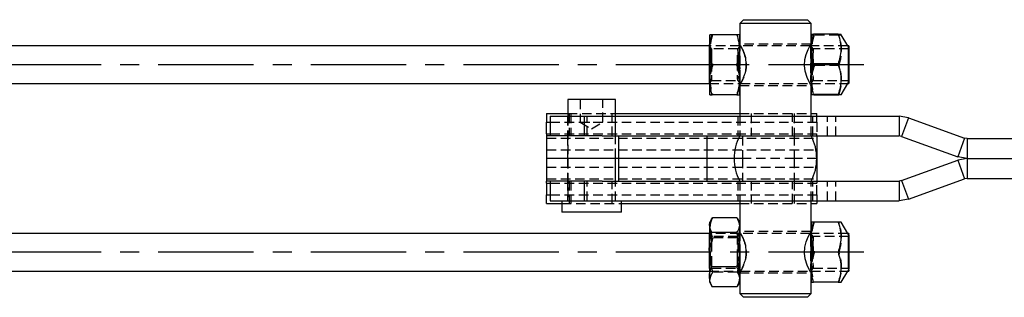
# Model space of a CAD drawing. Extents: x 49 to 390, y 18 to 272.
# Tile 5 of 36: x 116 to 247, y 120 to 157. Entities that reach past the tile are written whole.
import ezdxf

# ---------------------------------------------------------------- set-up
doc = ezdxf.new("R2010")
doc.units = 0
doc.linetypes.add('CENTERX2', pattern=[20.32, 12.7, -2.54, 2.54, -2.54])
doc.linetypes.add('HIDDEN', pattern=[1.905, 1.27, -0.635])
doc.layers.get('0').update_dxf_attribs({"linetype": 'CONTINUOUS'})

msp = doc.modelspace()

# ---------------------------------------------------------------- linework, layer by layer
at = {"color": 7, "linetype": 'CONTINUOUS'}
for p, q in [((212.3675, 156.8744), (211.8675, 156.3744)), ((211.8675, 156.3744), (211.8675, 153.6222)), ((221.3925, 156.3744), (211.8679, 156.3744)), ((212.3678, 156.8744), (220.8925, 156.8744)), ((221.3925, 156.3744), (220.8925, 156.8744)), ((221.3925, 154.8762), (221.3925, 156.3744)), ((207.8676, 154.8744), (207.867, 154.8734)), ((211.4803, 154.8744), (208.1951, 154.8744)), ((221.3932, 154.8774), (221.3909, 154.8734)), ((225.0053, 154.924), (221.7201, 154.924)), ((226.258, 153.3744), (225.3929, 154.8734)), ((211.9089, 153.3744), (211.9064, 153.5961)), ((207.8272, 153.3744), (109.4017, 153.3744)), ((211.9913, 153.3744), (211.8679, 153.3744)), ((221.351, 153.3744), (221.2397, 153.3744)), ((226.3916, 153.3744), (226.2577, 153.3744)), ((211.4499, 150.8744), (208.1648, 150.8744)), ((224.9738, 150.9754), (221.6886, 150.9754)), ((109.4017, 148.3744), (207.8272, 148.3744)), ((211.8679, 148.3744), (211.9906, 148.3744)), ((211.9069, 148.1905), (211.9089, 148.3744)), ((221.2401, 148.3744), (221.351, 148.3744)), ((225.3906, 146.8715), (226.258, 148.3744)), ((226.2577, 148.3744), (226.3916, 148.3744)), ((211.8675, 148.1491), (211.8675, 144.0244)), ((188.955, 146.2244), (188.955, 144.0244)), ((190.5011, 146.2244), (188.955, 146.2244)), ((195.305, 146.2244), (190.5011, 146.2244)), ((195.305, 144.0244), (195.305, 146.2244)), ((207.867, 146.8755), (207.8676, 146.8744)), ((211.4803, 146.8744), (208.1951, 146.8744)), ((221.3925, 144.0244), (221.3925, 146.8748)), ((225.003, 146.9259), (221.7178, 146.9259)), ((225.0637, 146.8249), (221.7785, 146.8249)), ((225.3755, 146.8632), (225.0637, 146.8249)), ((186.13, 144.3744), (188.955, 144.3744)), ((186.13, 144.3744), (186.13, 143.2029)), ((195.305, 144.3744), (211.8675, 144.3744)), ((221.3925, 144.3744), (222.13, 144.3744)), ((222.13, 144.0244), (222.13, 144.3744)), ((186.13, 141.6673), (186.13, 143.2029)), ((186.63, 144.0244), (186.63, 141.3744)), ((186.63, 144.0244), (191.1749, 144.0244)), ((191.1749, 141.3744), (191.1749, 144.0244)), ((191.1749, 144.0244), (233.0999, 144.0244)), ((233.0999, 144.0244), (233.0999, 141.3744)), ((234.3482, 143.8043), (233.0999, 144.0244)), ((234.3482, 143.8043), (233.4419, 141.3141)), ((234.3482, 143.8043), (241.8202, 141.0848)), ((186.13, 141.6673), (186.13, 141.3744)), ((186.13, 141.3744), (186.13, 138.3744)), ((193.5364, 141.3744), (186.13, 141.3744)), ((193.5364, 141.3744), (233.0999, 141.3744)), ((195.7086, 141.3744), (195.7086, 138.3744)), ((207.4668, 141.3744), (207.4668, 138.3744)), ((222.13, 141.3744), (222.13, 138.3744)), ((233.4419, 141.3141), (233.0999, 141.3744)), ((233.4419, 141.3141), (240.9138, 138.5946)), ((241.8202, 141.0848), (240.9138, 138.5946)), ((242.1622, 141.0244), (241.8202, 141.0848)), ((242.1622, 141.0244), (242.1622, 138.3744)), ((242.1622, 141.0244), (248.8746, 141.0244)), ((195.7086, 138.3744), (186.13, 138.3744)), ((186.13, 138.3744), (186.13, 135.3744)), ((207.4668, 138.3744), (195.7086, 138.3744)), ((195.7086, 138.3744), (195.7086, 135.3744)), ((211.13, 138.3744), (207.4668, 138.3744)), ((207.4668, 138.3744), (207.4668, 135.3744)), ((222.13, 138.3744), (222.13, 135.3744)), ((233.4419, 135.4348), (240.9138, 138.1543)), ((242.1622, 138.3744), (240.9138, 138.5946)), ((242.1622, 138.3744), (240.9138, 138.1543)), ((240.9138, 138.1543), (241.8202, 135.6641)), ((242.1622, 138.3744), (242.1622, 135.7244)), ((242.1622, 138.3744), (248.5986, 138.3744)), ((193.5364, 135.3744), (186.13, 135.3744)), ((186.13, 135.0816), (186.13, 135.3744)), ((186.63, 135.3744), (186.63, 132.7244)), ((191.1749, 132.7244), (191.1749, 135.3744)), ((193.5364, 135.3744), (233.0999, 135.3744)), ((233.4419, 135.4348), (233.0999, 135.3744)), ((233.0999, 135.3744), (233.0999, 132.7244)), ((233.4419, 135.4348), (234.3482, 132.9446)), ((234.3482, 132.9446), (241.8202, 135.6641)), ((242.1622, 135.7244), (241.8202, 135.6641)), ((242.1622, 135.7244), (248.8353, 135.7244)), ((186.13, 135.0816), (186.13, 133.546)), ((186.13, 132.3744), (186.13, 133.546)), ((186.63, 132.7244), (191.1749, 132.7244)), ((188.1612, 132.7244), (188.1612, 131.2244)), ((191.1749, 132.7244), (233.0999, 132.7244)), ((196.0987, 131.2244), (196.0987, 132.7244)), ((211.8675, 132.7244), (211.8675, 128.6222)), ((221.3925, 129.8744), (221.3925, 132.7244)), ((222.13, 132.7244), (222.13, 132.3744)), ((234.3482, 132.9446), (233.0999, 132.7244)), ((186.13, 132.3744), (188.1612, 132.3744)), ((190.0938, 131.2244), (188.1612, 131.2244)), ((196.0987, 131.2244), (190.0938, 131.2244)), ((196.0987, 132.3744), (211.8675, 132.3744)), ((221.3925, 132.3744), (222.13, 132.3744)), ((208.0766, 130.2366), (207.867, 129.8734)), ((211.5161, 130.4746), (208.2309, 130.4746)), ((211.8675, 129.8762), (211.6058, 130.3296)), ((221.3915, 129.8744), (221.3909, 129.8734)), ((225.0041, 129.8744), (221.7189, 129.8744)), ((226.258, 128.3744), (225.3923, 129.8744)), ((207.8272, 128.3744), (109.4017, 128.3744)), ((211.461, 128.5335), (208.1758, 128.5335)), ((211.9913, 128.3744), (211.8679, 128.3744)), ((221.351, 128.3744), (221.2397, 128.3744)), ((226.3916, 128.3744), (226.2577, 128.3744)), ((224.9738, 125.8744), (221.6886, 125.8744)), ((109.4017, 123.3744), (207.8272, 123.3744)), ((211.4556, 123.9334), (208.1704, 123.9334)), ((211.8679, 123.3744), (211.9906, 123.3744)), ((221.2401, 123.3744), (221.351, 123.3744)), ((225.3923, 121.8744), (226.258, 123.3744)), ((226.2577, 123.3744), (226.3916, 123.3744)), ((211.8675, 123.1491), (211.8675, 120.3744)), ((207.867, 121.8755), (208.1303, 121.4193)), ((208.1276, 121.4284), (208.22, 121.2743)), ((211.5052, 121.2743), (208.22, 121.2743)), ((211.6595, 121.5123), (211.8675, 121.8727)), ((221.3909, 121.8755), (221.3915, 121.8744)), ((221.3925, 120.3744), (221.3925, 121.8744)), ((225.0041, 121.8744), (221.7189, 121.8744)), ((211.8675, 120.3744), (212.3675, 119.8744)), ((211.8679, 120.3744), (221.3925, 120.3744)), ((220.8925, 119.8744), (212.3678, 119.8744)), ((220.8925, 119.8744), (221.3925, 120.3744))]:
    msp.add_line(p, q, dxfattribs=at)
at = {"color": 7, "linetype": 'HIDDEN'}
for p, q in [((211.541, 154.8744), (211.4803, 154.8744)), ((211.8654, 154.8744), (211.8679, 154.8744)), ((211.8691, 154.8734), (211.8685, 154.8744)), ((221.3925, 153.627), (221.3925, 154.8762)), ((225.066, 154.823), (221.7808, 154.823)), ((225.066, 154.823), (225.3778, 154.8613)), ((221.3921, 153.6244), (211.8679, 153.6244)), ((211.8679, 153.3744), (207.8272, 153.3744)), ((208.1287, 152.9741), (207.8688, 153.3453)), ((211.6079, 152.9744), (208.1282, 152.9744)), ((211.8673, 153.3453), (211.6074, 152.9741)), ((221.2397, 153.3744), (211.9913, 153.3744)), ((226.2577, 153.3744), (221.351, 153.3744)), ((221.6525, 152.9741), (221.3927, 153.3453)), ((226.3916, 152.9744), (221.652, 152.9744)), ((226.3923, 153.1418), (226.258, 153.3744)), ((211.5714, 150.8744), (211.4499, 150.8744)), ((225.0952, 150.7734), (221.81, 150.7734)), ((207.8272, 148.3744), (211.8679, 148.3744)), ((207.8688, 148.4036), (208.1287, 148.7748)), ((208.1282, 148.7744), (211.6079, 148.7744)), ((211.6074, 148.7748), (211.8673, 148.4036)), ((211.9906, 148.3744), (221.2401, 148.3744)), ((221.351, 148.3744), (226.2577, 148.3744)), ((221.3927, 148.4036), (221.6525, 148.7748)), ((221.652, 148.7744), (226.3916, 148.7744)), ((226.258, 148.3744), (226.3923, 148.6071)), ((211.8679, 148.1244), (221.3921, 148.1244)), ((221.3925, 146.8748), (221.3925, 148.1327)), ((190.63, 146.2244), (190.63, 143.2244)), ((193.63, 143.2244), (193.63, 146.2244)), ((211.541, 146.8744), (211.4803, 146.8744)), ((211.8679, 146.8744), (211.8654, 146.8744)), ((211.8685, 146.8744), (211.8691, 146.8755)), ((188.955, 144.3744), (195.305, 144.3744)), ((189.13, 144.3744), (189.13, 141.3744)), ((189.38, 144.3744), (189.38, 141.3744)), ((194.88, 141.3744), (194.88, 144.3744)), ((211.8675, 144.3744), (221.3925, 144.3744)), ((213.38, 144.3744), (213.38, 141.3744)), ((218.88, 141.3744), (218.88, 144.3744)), ((219.13, 144.3744), (219.13, 141.3744)), ((186.63, 143.2029), (222.13, 143.2029)), ((188.93, 144.0244), (188.93, 141.3744)), ((188.955, 144.0244), (188.955, 132.7244)), ((190.63, 143.2244), (193.63, 143.2244)), ((190.63, 143.2244), (192.13, 142.3232)), ((191.5401, 141.3744), (191.5401, 144.0244)), ((192.13, 142.3232), (193.63, 143.2244)), ((195.305, 132.7244), (195.305, 144.0244)), ((195.33, 141.3744), (195.33, 144.0244)), ((211.63, 144.0244), (211.63, 141.3744)), ((211.8675, 144.0244), (211.8675, 141.3744)), ((221.3925, 141.3744), (221.3925, 144.0244)), ((221.63, 141.3744), (221.63, 144.0244)), ((222.13, 143.2029), (222.13, 144.0244)), ((222.13, 143.2029), (222.13, 141.6673)), ((223.5484, 141.3744), (223.5484, 144.0244)), ((224.6553, 141.3744), (224.6553, 144.0244)), ((186.13, 141.0816), (222.13, 141.0816)), ((186.63, 141.6673), (222.13, 141.6673)), ((188.93, 141.3744), (188.93, 138.3744)), ((195.33, 138.3744), (195.33, 141.3744)), ((212.2383, 141.3744), (212.2383, 138.3744)), ((219.13, 141.3744), (219.13, 138.3744)), ((222.13, 141.3744), (222.13, 141.6673)), ((186.13, 139.546), (222.13, 139.546)), ((188.93, 138.3744), (188.93, 135.3744)), ((195.33, 135.3744), (195.33, 138.3744)), ((212.2383, 138.3744), (211.13, 138.3744)), ((219.13, 138.3744), (212.2383, 138.3744)), ((212.2383, 138.3744), (212.2383, 135.3744)), ((222.13, 138.3744), (219.13, 138.3744)), ((219.13, 138.3744), (219.13, 135.3744)), ((186.13, 137.2029), (222.13, 137.2029)), ((186.13, 135.6673), (222.13, 135.6673)), ((188.93, 135.3744), (188.93, 132.7244)), ((189.13, 135.3744), (189.13, 132.3744)), ((189.38, 135.3744), (189.38, 132.3744)), ((191.5401, 132.7244), (191.5401, 135.3744)), ((194.88, 132.3744), (194.88, 135.3744)), ((195.33, 132.7244), (195.33, 135.3744)), ((211.63, 135.3744), (211.63, 132.7244)), ((211.8675, 135.3744), (211.8675, 132.7244)), ((213.38, 135.3744), (213.38, 132.3744)), ((218.88, 132.3744), (218.88, 135.3744)), ((219.13, 135.3744), (219.13, 132.3744)), ((221.3925, 132.7244), (221.3925, 135.3744)), ((221.63, 132.7244), (221.63, 135.3744)), ((222.13, 135.3744), (222.13, 135.0816)), ((223.5484, 132.7244), (223.5484, 135.3744)), ((224.6553, 132.7244), (224.6553, 135.3744)), ((186.63, 135.0816), (222.13, 135.0816)), ((222.13, 133.546), (222.13, 135.0816)), ((186.63, 133.546), (222.13, 133.546)), ((222.13, 133.546), (222.13, 132.7244)), ((188.1612, 132.3744), (196.0987, 132.3744)), ((211.8675, 132.3744), (221.3925, 132.3744)), ((211.8691, 129.8734), (211.8675, 129.8762)), ((221.3925, 128.627), (221.3925, 129.8744)), ((225.0648, 129.8744), (225.0041, 129.8744)), ((221.3921, 128.6244), (211.8679, 128.6244)), ((211.8679, 128.3744), (207.8272, 128.3744)), ((208.1287, 127.9741), (207.8688, 128.3453)), ((211.6079, 127.9744), (208.1282, 127.9744)), ((211.5657, 127.8155), (208.2806, 127.8155)), ((211.8673, 128.3453), (211.6074, 127.9741)), ((221.2397, 128.3744), (211.9913, 128.3744)), ((226.2577, 128.3744), (221.351, 128.3744)), ((221.6525, 127.9741), (221.3927, 128.3453)), ((226.3916, 127.9744), (221.652, 127.9744)), ((226.3923, 128.1418), (226.258, 128.3744)), ((225.0952, 125.8744), (224.9738, 125.8744)), ((207.8272, 123.3744), (211.8679, 123.3744)), ((207.8688, 123.4036), (208.1287, 123.7748)), ((208.1282, 123.7744), (211.6079, 123.7744)), ((211.6074, 123.7748), (211.8673, 123.4036)), ((211.9906, 123.3744), (221.2401, 123.3744)), ((221.351, 123.3744), (226.2577, 123.3744)), ((221.3927, 123.4036), (221.6525, 123.7748)), ((221.652, 123.7744), (226.3916, 123.7744)), ((226.258, 123.3744), (226.3923, 123.6071)), ((211.5603, 123.2153), (208.2751, 123.2153)), ((211.6541, 121.5194), (211.89, 122.2448)), ((211.8679, 123.1244), (221.3921, 123.1244)), ((221.3925, 121.8744), (221.3925, 123.1327)), ((211.8675, 121.8727), (211.8691, 121.8755)), ((225.0648, 121.8744), (225.0041, 121.8744))]:
    msp.add_line(p, q, dxfattribs=at)
at = {"color": 179, "linetype": 'CENTERX2'}
for p, q in [((228.3893, 150.8744), (108.6315, 150.8744)), ((228.3893, 125.8744), (107.9039, 125.8744))]:
    msp.add_line(p, q, dxfattribs=at)
at = {"color": 8, "linetype": 'CONTINUOUS'}
for p, q in [((186.13, 143.2029), (186.63, 143.2029)), ((186.13, 141.6673), (186.63, 141.6673)), ((186.13, 135.0816), (186.63, 135.0816)), ((186.13, 133.546), (186.63, 133.546))]:
    msp.add_line(p, q, dxfattribs=at)
at = {"color": 7, "linetype": 'CONTINUOUS', "flags": 128}
for points in [[(221.3882, 148.1327), (221.3922, 148.1245), (221.3146, 148.2422), (221.1249, 148.5792), (220.8513, 149.1588), (220.579, 150.008), (220.483, 150.7765), (220.5425, 151.5576), (220.7235, 152.2521), (220.9957, 152.9131), (221.2681, 153.4281), (221.384, 153.6155), (221.3921, 153.6244), (221.3921, 153.6244)], [(226.4245, 150.8744), (226.4235, 150.2527), (226.4204, 149.6701), (226.4156, 149.1631), (226.4092, 148.7636), (226.4018, 148.4968), (226.3937, 148.3794), (226.3855, 148.4187), (226.3776, 148.6124), (226.3707, 148.9482), (226.365, 149.405), (226.3611, 149.9541), (226.359, 150.5611), (226.359, 151.1878), (226.3611, 151.7948), (226.365, 152.3439), (226.3707, 152.8007), (226.3776, 153.1365), (226.3855, 153.3302), (226.3937, 153.3695), (226.4018, 153.2521), (226.4092, 152.9853), (226.4156, 152.5858), (226.4204, 152.0788), (226.4235, 151.4962), (226.4245, 150.8744)], [(226.4214, 150.8249), (226.4202, 150.2397), (226.4171, 149.6978), (226.4122, 149.2361), (226.406, 148.886), (226.3987, 148.6715), (226.391, 148.607), (226.3833, 148.6971), (226.3762, 148.9356), (226.3701, 149.3062), (226.3655, 149.7837), (226.3627, 150.3355), (226.3618, 150.924), (226.363, 151.5092), (226.3661, 152.0511), (226.371, 152.5128), (226.3773, 152.8629), (226.3845, 153.0774), (226.3923, 153.1419), (226.4, 153.0518), (226.4071, 152.8133), (226.4132, 152.4427), (226.4178, 151.9652), (226.4206, 151.4134), (226.4214, 150.8249)], [(226.4192, 150.8285), (226.418, 150.2638), (226.4149, 149.7443), (226.41, 149.3087), (226.4038, 148.9892), (226.3967, 148.8095), (226.3891, 148.783), (226.3818, 148.9115), (226.3752, 149.1857), (226.3698, 149.5851), (226.3661, 150.0801), (226.3642, 150.6341), (226.3644, 151.2058), (226.3666, 151.753), (226.3706, 152.235), (226.3762, 152.6162), (226.383, 152.8681), (226.3903, 152.9722), (226.3978, 152.9207), (226.4049, 152.7174), (226.4109, 152.3775), (226.4155, 151.9261), (226.4184, 151.3967), (226.4192, 150.8285)], [(221.3882, 123.1327), (221.3922, 123.1245), (221.3146, 123.2422), (221.1249, 123.5792), (220.8513, 124.1588), (220.579, 125.008), (220.483, 125.7765), (220.5425, 126.5576), (220.7235, 127.2521), (220.9957, 127.9131), (221.2681, 128.4281), (221.384, 128.6155), (221.3921, 128.6244), (221.3921, 128.6244)], [(226.4245, 125.8744), (226.4235, 126.4962), (226.4204, 127.0788), (226.4156, 127.5858), (226.4092, 127.9853), (226.4018, 128.2521), (226.3937, 128.3695), (226.3855, 128.3302), (226.3776, 128.1365), (226.3707, 127.8007), (226.365, 127.3439), (226.3611, 126.7948), (226.359, 126.1878), (226.359, 125.5611), (226.3611, 124.9541), (226.365, 124.405), (226.3707, 123.9482), (226.3776, 123.6124), (226.3855, 123.4187), (226.3937, 123.3794), (226.4018, 123.4968), (226.4092, 123.7636), (226.4156, 124.1631), (226.4204, 124.6701), (226.4235, 125.2527), (226.4245, 125.8744)], [(226.4214, 125.8744), (226.4204, 125.2875), (226.4174, 124.7405), (226.4127, 124.2708), (226.4065, 123.9103), (226.3993, 123.6838), (226.3916, 123.6065), (226.3839, 123.6838), (226.3767, 123.9103), (226.3705, 124.2708), (226.3658, 124.7405), (226.3628, 125.2875), (226.3618, 125.8744), (226.3628, 126.4614), (226.3658, 127.0084), (226.3705, 127.4781), (226.3767, 127.8385), (226.3839, 128.0651), (226.3916, 128.1424), (226.3993, 128.0651), (226.4065, 127.8385), (226.4127, 127.4781), (226.4174, 127.0084), (226.4204, 126.4614), (226.4214, 125.8744)], [(226.4192, 125.8744), (226.4182, 125.3079), (226.4152, 124.7833), (226.4105, 124.3397), (226.4043, 124.0099), (226.3972, 123.8184), (226.3897, 123.7793), (226.3824, 123.8957), (226.3757, 124.1588), (226.3702, 124.5492), (226.3663, 125.0378), (226.3643, 125.5885), (226.3643, 126.1604), (226.3663, 126.7111), (226.3702, 127.1997), (226.3757, 127.5901), (226.3824, 127.8532), (226.3897, 127.9695), (226.3972, 127.9305), (226.4043, 127.739), (226.4105, 127.4092), (226.4152, 126.9656), (226.4182, 126.441), (226.4192, 125.8744)]]:
    msp.add_lwpolyline(points, dxfattribs=at)
at = {"color": 7, "linetype": 'HIDDEN', "flags": 128}
for points in [[(207.9007, 150.8744), (207.8997, 150.2599), (207.8967, 149.6839), (207.8919, 149.1827), (207.8856, 148.7879), (207.8783, 148.5241), (207.8703, 148.4081), (207.8621, 148.447), (207.8544, 148.6384), (207.8475, 148.9703), (207.8419, 149.4219), (207.838, 149.9647), (207.836, 150.5647), (207.836, 151.1842), (207.838, 151.7842), (207.8419, 152.327), (207.8475, 152.7786), (207.8544, 153.1105), (207.8621, 153.3019), (207.8703, 153.3408), (207.8783, 153.2248), (207.8856, 152.961), (207.8919, 152.5661), (207.8967, 152.065), (207.8997, 151.489), (207.9007, 150.8744)], [(208.1558, 150.8744), (208.1547, 151.441), (208.1518, 151.9656), (208.147, 152.4092), (208.1409, 152.739), (208.1338, 152.9305), (208.1263, 152.9695), (208.1189, 152.8532), (208.1122, 152.5901), (208.1068, 152.1997), (208.1029, 151.7111), (208.1008, 151.1604), (208.1008, 150.5885), (208.1029, 150.0378), (208.1068, 149.5492), (208.1122, 149.1588), (208.1189, 148.8957), (208.1263, 148.7793), (208.1338, 148.8184), (208.1409, 149.0099), (208.147, 149.3397), (208.1518, 149.7833), (208.1547, 150.3079), (208.1558, 150.8744)], [(211.5803, 150.8744), (211.5814, 151.441), (211.5844, 151.9656), (211.5891, 152.4092), (211.5952, 152.739), (211.6023, 152.9305), (211.6098, 152.9695), (211.6172, 152.8532), (211.6239, 152.5901), (211.6294, 152.1997), (211.6333, 151.7111), (211.6353, 151.1604), (211.6353, 150.5885), (211.6333, 150.0378), (211.6294, 149.5492), (211.6239, 149.1588), (211.6172, 148.8957), (211.6098, 148.7793), (211.6023, 148.8184), (211.5952, 149.0099), (211.5891, 149.3397), (211.5844, 149.7833), (211.5814, 150.3079), (211.5803, 150.8744)], [(211.9134, 152.8744), (211.9096, 153.3095), (211.9089, 153.3744)], [(221.4245, 150.8204), (221.4233, 150.2077), (221.4202, 149.6368), (221.4152, 149.1438), (221.4089, 148.7594), (221.4014, 148.508), (221.3934, 148.4053), (221.3853, 148.4577), (221.3776, 148.6619), (221.3708, 149.0052), (221.3654, 149.4659), (221.3616, 150.0152), (221.3598, 150.6184), (221.3599, 151.2377), (221.3621, 151.8342), (221.3662, 152.3704), (221.3719, 152.8126), (221.3789, 153.133), (221.3867, 153.3115), (221.3948, 153.3369), (221.4028, 153.2075), (221.4101, 152.9315), (221.4162, 152.5263), (221.4209, 152.0173), (221.4237, 151.4365), (221.4245, 150.8204)], [(221.6796, 150.8285), (221.6787, 151.3967), (221.6759, 151.9261), (221.6713, 152.3775), (221.6652, 152.7174), (221.6582, 152.9207), (221.6507, 152.9722), (221.6433, 152.8681), (221.6366, 152.6162), (221.631, 152.235), (221.6269, 151.753), (221.6247, 151.2058), (221.6246, 150.6341), (221.6264, 150.0801), (221.6302, 149.5851), (221.6356, 149.1857), (221.6422, 148.9115), (221.6495, 148.783), (221.657, 148.8095), (221.6642, 148.9892), (221.6704, 149.3087), (221.6753, 149.7443), (221.6784, 150.2638), (221.6796, 150.8285)], [(211.9089, 148.3744), (211.9096, 148.4394), (211.9134, 148.8744)], [(207.8977, 126.913), (207.9002, 126.3227), (207.9006, 125.7042), (207.8991, 125.0965), (207.8955, 124.5376), (207.8903, 124.0627), (207.8837, 123.7016), (207.8761, 123.4771), (207.868, 123.4032), (207.86, 123.4846), (207.8524, 123.7162), (207.8458, 124.0833), (207.8407, 124.563), (207.8373, 125.1251), (207.8358, 125.7343), (207.8364, 126.3523), (207.8389, 126.9403), (207.8433, 127.4613), (207.8493, 127.8826), (207.8565, 128.1777), (207.8644, 128.3281), (207.8725, 128.3243), (207.8804, 128.1666), (207.8875, 127.8648), (207.8934, 127.438), (207.8977, 126.913)], [(208.1532, 126.757), (208.1492, 127.2384), (208.1435, 127.6186), (208.1368, 127.8695), (208.1294, 127.9724), (208.1219, 127.9197), (208.1149, 127.7153), (208.1089, 127.3744), (208.1042, 126.9223), (208.1014, 126.3924), (208.1006, 125.8242), (208.1018, 125.2596), (208.1049, 124.7407), (208.1098, 124.3058), (208.1161, 123.9873), (208.1232, 123.8087), (208.1307, 123.7834), (208.138, 123.9131), (208.1446, 124.1883), (208.15, 124.5885), (208.1537, 125.0842), (208.1556, 125.6384), (208.1554, 126.2101), (208.1532, 126.757)], [(211.5829, 124.9919), (211.5807, 125.5388), (211.5805, 126.1105), (211.5824, 126.6647), (211.5861, 127.1603), (211.5915, 127.5606), (211.5981, 127.8358), (211.6054, 127.9655), (211.6129, 127.9402), (211.62, 127.7616), (211.6263, 127.4431), (211.6312, 127.0082), (211.6343, 126.4893), (211.6355, 125.9247), (211.6347, 125.3565), (211.6319, 124.8266), (211.6273, 124.3745), (211.6212, 124.0336), (211.6142, 123.8292), (211.6067, 123.7765), (211.5993, 123.8794), (211.5926, 124.1303), (211.587, 124.5105), (211.5829, 124.9919)], [(221.4245, 125.8744), (221.4235, 125.2599), (221.4205, 124.6839), (221.4157, 124.1827), (221.4095, 123.7879), (221.4021, 123.5241), (221.3941, 123.4081), (221.386, 123.447), (221.3782, 123.6384), (221.3714, 123.9703), (221.3658, 124.4219), (221.3619, 124.9647), (221.3598, 125.5647), (221.3598, 126.1842), (221.3619, 126.7842), (221.3658, 127.327), (221.3714, 127.7786), (221.3782, 128.1105), (221.386, 128.3019), (221.3941, 128.3408), (221.4021, 128.2248), (221.4095, 127.961), (221.4157, 127.5661), (221.4205, 127.065), (221.4235, 126.489), (221.4245, 125.8744)], [(221.6796, 125.8744), (221.6786, 126.441), (221.6756, 126.9656), (221.6708, 127.4092), (221.6647, 127.739), (221.6576, 127.9305), (221.6501, 127.9695), (221.6428, 127.8532), (221.6361, 127.5901), (221.6306, 127.1997), (221.6267, 126.7111), (221.6247, 126.1604), (221.6247, 125.5885), (221.6267, 125.0378), (221.6306, 124.5492), (221.6361, 124.1588), (221.6428, 123.8957), (221.6501, 123.7793), (221.6576, 123.8184), (221.6647, 124.0099), (221.6708, 124.3397), (221.6756, 124.7833), (221.6786, 125.3079), (221.6796, 125.8744)], [(211.8974, 126.913), (211.8998, 126.3227), (211.9003, 125.7042), (211.8987, 125.0965), (211.8952, 124.5376), (211.89, 124.0627), (211.8834, 123.7016), (211.8758, 123.4771), (211.8677, 123.4032), (211.8673, 123.4036)]]:
    msp.add_lwpolyline(points, dxfattribs=at)
at = {"color": 7, "linetype": 'CONTINUOUS'}
for centre, radius, start, end in [((236.5745, 153.2204), 28.7538, 176.702264, 180.689362), ((240.574, 153.2204), 28.7537, 176.702246, 180.689366), ((246.3332, 153.3134), 24.9888, 176.420709, 180.834019), ((488.2857, 150.8744), 280.4701, 179.591427, 180.408573), ((492.308, 150.8744), 280.4928, 179.59146, 180.40854), ((284.6558, 150.8744), 72.8304, 178.055822, 181.944178), ((501.6305, 150.8696), 280.2911, 179.574798, 180.39227), ((236.5744, 148.5285), 28.7538, 179.310635, 183.29774), ((240.5739, 148.5285), 28.7536, 179.310631, 183.297758), ((254.1368, 148.6228), 32.7925, 179.427047, 183.05446), ((217.6004, 138.3744), 6.4704, 152.37733, 207.62267), ((215.6595, 138.3744), 6.4704, 332.37733, 27.62267), ((210.0445, 129.5649), 2.1992, 171.936915, 181.585899), ((213.8267, 129.5738), 1.9821, 171.279944, 182.016502), ((250.0999, 128.2204), 28.7555, 176.702383, 180.689254), ((356.5773, 126.4921), 148.7617, 178.839869, 180.099628), ((360.5758, 126.4921), 148.7605, 178.83986, 180.099629), ((284.2167, 125.8744), 72.3916, 178.044033, 181.955967), ((501.8032, 125.8744), 280.4638, 179.591418, 180.408582), ((414.6758, 125.6779), 206.8607, 179.846109, 180.851467), ((418.6779, 125.6779), 206.8631, 179.846114, 180.851461), ((250.1, 123.5285), 28.7555, 179.310748, 183.297613), ((214.1763, 122.4921), 6.3393, 178.989806, 185.581641), ((217.7427, 122.4804), 5.9064, 178.80209, 185.886903)]:
    msp.add_arc(centre, radius, start, end, dxfattribs=at)
at = {"color": 7, "linetype": 'HIDDEN'}
for centre, radius, start, end in [((179.1623, 153.2204), 28.7535, 359.310622, 3.297766), ((197.363, 153.7975), 14.5448, 359.206459, 4.246264), ((188.6487, 153.1262), 32.7911, 359.426968, 3.05454), ((-72.5574, 150.8744), 280.4783, 359.591439, 0.408561), ((164.4235, 151.4742), 47.4807, 359.276237, 2.258435), ((-68.5495, 150.8744), 280.4701, 359.591427, 0.408573), ((-58.8135, 150.8792), 280.2582, 359.57475, 0.392319), ((179.4846, 150.073), 32.4256, 357.048973, 1.416355), ((179.1624, 148.5285), 28.7534, 356.70223, 0.689381), ((196.4525, 148.4354), 24.9872, 356.420569, 0.834157), ((190.9723, 148.152), 20.9346, 356.501216, 0.105401), ((202.8399, 129.2914), 5.0607, 358.343174, 6.604294), ((206.4325, 129.2804), 5.4673, 358.581553, 6.236504), ((192.6889, 128.2205), 28.7508, 359.310421, 3.297941), ((1.0583, 126.071), 206.8631, 359.846114, 0.851461), ((5.0589, 126.071), 206.8621, 359.846105, 0.851456), ((191.1228, 127.1931), 20.7765, 359.227579, 3.179061), ((-59.0191, 125.8744), 280.4638, 359.591418, 0.408582), ((59.1591, 125.2568), 148.7618, 358.839869, 0.099628), ((63.1618, 125.2567), 148.7587, 358.83986, 0.099645), ((192.6888, 123.5284), 28.7509, 356.702063, 0.689576), ((206.3243, 122.1582), 1.5684, 349.61615, 3.166457), ((210.1263, 122.1662), 1.7655, 350.491231, 2.551437)]:
    msp.add_arc(centre, radius, start, end, dxfattribs=at)
at = {"color": 7, "linetype": 'CONTINUOUS'}
for points, knots in [([(207.8227, 152.8744), (207.8235, 152.9218), (207.8294, 153.2808), (207.9126, 153.9577), (208.1004, 154.567), (208.1951, 154.8744)], [0, 0, 0, 0, 0.07004771, 0.53076239, 1, 1, 1, 1]), ([(208.1951, 154.8744), (208.151, 154.8744), (207.9577, 154.8744), (207.9128, 154.8744), (207.8782, 154.8744)], [0, 0, 0, 0, 0.22835003, 1, 1, 1, 1]), ([(211.4803, 154.8744), (211.5777, 154.5496), (211.7742, 153.8941), (211.8062, 153.2164), (211.8223, 152.8744)], [0, 0, 0, 0, 0.49545793, 1, 1, 1, 1]), ([(211.8679, 154.8744), (211.8158, 154.8744), (211.749, 154.8744), (211.5287, 154.8744), (211.4803, 154.8744)], [0, 0, 0, 0, 0.78047676, 1, 1, 1, 1]), ([(221.3471, 152.9497), (221.3479, 152.9965), (221.354, 153.3509), (221.4373, 154.019), (221.6253, 154.6205), (221.7201, 154.924)], [0, 0, 0, 0, 0.07004743, 0.53076233, 1, 1, 1, 1]), ([(221.7201, 154.924), (221.6761, 154.9204), (221.4755, 154.9039), (221.4293, 154.8868), (221.3932, 154.8735)], [0, 0, 0, 0, 0.2195231, 1, 1, 1, 1]), ([(225.0053, 154.924), (225.1057, 154.5813), (225.3088, 153.8885), (225.3769, 152.862), (225.2571, 151.8806), (225.0688, 151.279), (224.9738, 150.9754)], [0, 0, 0, 0, 0.26459529, 0.534927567, 0.765332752, 1, 1, 1, 1]), ([(225.3681, 154.8734), (225.3696, 154.878), (225.3739, 154.8913), (225.21, 154.9083), (225.0523, 154.9204), (225.0053, 154.924)], [0, 0, 0, 0, 0.26562057, 0.78105017, 1, 1, 1, 1]), ([(211.8683, 153.6222), (211.8817, 153.5932), (211.9086, 153.5348), (212.1129, 153.1456), (212.385, 152.541), (212.6509, 151.7484), (212.689, 151.1431), (212.7059, 150.8744)], [0, 0, 0, 0, 0.1860806, 0.37434463, 0.58345401, 0.81513878, 1, 1, 1, 1]), ([(208.1648, 150.8744), (208.0674, 151.1993), (207.8708, 151.8548), (207.8388, 152.5325), (207.8227, 152.8744)], [0, 0, 0, 0, 0.495458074, 1, 1, 1, 1]), ([(211.8223, 152.8744), (211.8216, 152.8271), (211.8156, 152.4681), (211.7325, 151.7912), (211.5447, 151.1819), (211.4499, 150.8744)], [0, 0, 0, 0, 0.07004734, 0.53076219, 1, 1, 1, 1]), ([(221.6886, 150.9754), (221.5913, 151.2961), (221.3949, 151.9432), (221.3632, 152.6122), (221.3471, 152.9497)], [0, 0, 0, 0, 0.49545801, 1, 1, 1, 1]), ([(207.8227, 148.8744), (207.8228, 148.9218), (207.8233, 149.2808), (207.8961, 149.9577), (208.0747, 150.567), (208.1648, 150.8744)], [0, 0, 0, 0, 0.07004735, 0.5307624, 1, 1, 1, 1]), ([(211.4499, 150.8744), (211.5522, 150.5496), (211.7587, 149.8941), (211.801, 149.2164), (211.8223, 148.8744)], [0, 0, 0, 0, 0.495457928, 1, 1, 1, 1]), ([(212.7059, 150.8744), (212.6879, 150.5955), (212.652, 150.0389), (212.4113, 149.2797), (212.134, 148.6405), (211.9022, 148.2038), (211.8874, 148.1653), (211.8811, 148.1491)], [0, 0, 0, 0, 0.19203833, 0.38317827, 0.59586862, 0.82895038, 1, 1, 1, 1]), ([(221.346, 148.9507), (221.346, 148.9986), (221.3466, 149.3621), (221.4197, 150.0473), (221.5984, 150.6642), (221.6886, 150.9754)], [0, 0, 0, 0, 0.07004727, 0.53076245, 1, 1, 1, 1]), ([(224.9738, 150.9754), (225.0795, 150.624), (225.2932, 149.9134), (225.3771, 148.8607), (225.2724, 147.8542), (225.0933, 147.2372), (225.003, 146.9259)], [0, 0, 0, 0, 0.26459512, 0.53492755, 0.76533259, 1, 1, 1, 1]), ([(208.1951, 146.8744), (208.0928, 147.1993), (207.8863, 147.8548), (207.844, 148.5325), (207.8227, 148.8744)], [0, 0, 0, 0, 0.49545777, 1, 1, 1, 1]), ([(211.8223, 148.8744), (211.8223, 148.8271), (211.8218, 148.4681), (211.7489, 147.7912), (211.5704, 147.1819), (211.4803, 146.8744)], [0, 0, 0, 0, 0.07004737, 0.53076258, 1, 1, 1, 1]), ([(221.7178, 146.9259), (221.6156, 147.2547), (221.4093, 147.9184), (221.3672, 148.6045), (221.346, 148.9507)], [0, 0, 0, 0, 0.49545765, 1, 1, 1, 1]), ([(207.8782, 146.8744), (207.9128, 146.8744), (207.9577, 146.8744), (208.151, 146.8744), (208.1951, 146.8744)], [0, 0, 0, 0, 0.77165986, 1, 1, 1, 1]), ([(211.4803, 146.8744), (211.5287, 146.8744), (211.749, 146.8744), (211.8158, 146.8744), (211.8679, 146.8744)], [0, 0, 0, 0, 0.21952324, 1, 1, 1, 1]), ([(221.3909, 146.8754), (221.427, 146.8887), (221.4732, 146.9058), (221.6738, 146.9223), (221.7178, 146.9259)], [0, 0, 0, 0, 0.78047681, 1, 1, 1, 1]), ([(221.7785, 146.8249), (221.6258, 146.8376), (221.4253, 146.8542), (221.3975, 146.8713), (221.3909, 146.8754)], [0, 0, 0, 0, 0.76144878, 1, 1, 1, 1]), ([(225.003, 146.9259), (225.0501, 146.9223), (225.2054, 146.9104), (225.3773, 146.8922), (225.3707, 146.8776), (225.368, 146.8715)], [0, 0, 0, 0, 0.20384213, 0.67174813, 1, 1, 1, 1]), ([(207.8461, 129.5041), (207.8525, 129.5824), (207.8794, 129.9108), (208.0789, 130.2309), (208.2309, 130.4746)], [0, 0, 0, 0, 0.23855123, 1, 1, 1, 1]), ([(211.5161, 130.4746), (211.6542, 130.2309), (211.8357, 129.9108), (211.8438, 129.5824), (211.8458, 129.5041)], [0, 0, 0, 0, 0.76144861, 1, 1, 1, 1]), ([(221.3465, 127.8744), (221.3473, 127.9218), (221.3533, 128.2808), (221.4364, 128.9577), (221.6242, 129.567), (221.7189, 129.8744)], [0, 0, 0, 0, 0.07004738, 0.53076255, 1, 1, 1, 1]), ([(221.7189, 129.8744), (221.6748, 129.8744), (221.4815, 129.8744), (221.4367, 129.8744), (221.4021, 129.8744)], [0, 0, 0, 0, 0.2283502, 1, 1, 1, 1]), ([(225.0041, 129.8744), (225.1047, 129.5273), (225.3079, 128.8254), (225.3764, 127.7855), (225.2568, 126.7914), (225.0687, 126.182), (224.9738, 125.8744)], [0, 0, 0, 0, 0.26459511, 0.53492739, 0.76533261, 1, 1, 1, 1]), ([(225.3685, 129.8744), (225.3706, 129.8744), (225.3764, 129.8744), (225.2091, 129.8744), (225.0512, 129.8744), (225.0041, 129.8744)], [0, 0, 0, 0, 0.29184452, 0.78886869, 1, 1, 1, 1]), ([(208.1758, 128.5335), (208.1316, 128.6029), (207.9301, 128.919), (207.8829, 129.2476), (207.8461, 129.5041)], [0, 0, 0, 0, 0.21952333, 1, 1, 1, 1]), ([(211.8458, 129.5041), (211.7944, 129.2476), (211.7286, 128.919), (211.5092, 128.6029), (211.461, 128.5335)], [0, 0, 0, 0, 0.78047674, 1, 1, 1, 1]), ([(211.8683, 128.6222), (211.8817, 128.5932), (211.9086, 128.5348), (212.1129, 128.1456), (212.385, 127.541), (212.6509, 126.7484), (212.689, 126.1431), (212.7059, 125.8744)], [0, 0, 0, 0, 0.18608059, 0.37434461, 0.58345384, 0.81513879, 1, 1, 1, 1]), ([(207.8159, 126.2335), (207.8164, 126.288), (207.8201, 126.7008), (207.899, 127.4793), (208.083, 128.18), (208.1758, 128.5335)], [0, 0, 0, 0, 0.07004776, 0.53076262, 1, 1, 1, 1]), ([(211.461, 128.5335), (211.5604, 128.16), (211.761, 127.4061), (211.7972, 126.6267), (211.8155, 126.2335)], [0, 0, 0, 0, 0.49545762, 1, 1, 1, 1]), ([(221.6886, 125.8744), (221.5912, 126.1993), (221.3947, 126.8548), (221.3627, 127.5325), (221.3465, 127.8744)], [0, 0, 0, 0, 0.495458, 1, 1, 1, 1]), ([(208.1704, 123.9334), (208.071, 124.3069), (207.8703, 125.0609), (207.8341, 125.8402), (207.8159, 126.2335)], [0, 0, 0, 0, 0.495457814, 1, 1, 1, 1]), ([(211.8155, 126.2335), (211.815, 126.179), (211.8113, 125.7661), (211.7324, 124.9877), (211.5484, 124.287), (211.4556, 123.9334)], [0, 0, 0, 0, 0.0700474, 0.53076243, 1, 1, 1, 1]), ([(212.7059, 125.8744), (212.6879, 125.5955), (212.652, 125.0389), (212.4113, 124.2797), (212.134, 123.6405), (211.9022, 123.2038), (211.8874, 123.1653), (211.8811, 123.1491)], [0, 0, 0, 0, 0.19203836, 0.38317813, 0.59586851, 0.82895038, 1, 1, 1, 1]), ([(221.3465, 123.8744), (221.3466, 123.9218), (221.3471, 124.2808), (221.42, 124.9577), (221.5985, 125.567), (221.6886, 125.8744)], [0, 0, 0, 0, 0.07004737, 0.5307622, 1, 1, 1, 1]), ([(224.9738, 125.8744), (225.0796, 125.5273), (225.2935, 124.8254), (225.3777, 123.7855), (225.2733, 122.7914), (225.0944, 122.182), (225.0041, 121.8744)], [0, 0, 0, 0, 0.26459508, 0.53492756, 0.76533264, 1, 1, 1, 1]), ([(207.838, 122.6038), (207.8378, 122.6353), (207.8366, 122.874), (207.9062, 123.324), (208.0818, 123.729), (208.1704, 123.9334)], [0, 0, 0, 0, 0.07004748, 0.53076238, 1, 1, 1, 1]), ([(211.4556, 123.9334), (211.5594, 123.7175), (211.7691, 123.2817), (211.8146, 122.8311), (211.8376, 122.6038)], [0, 0, 0, 0, 0.49545799, 1, 1, 1, 1]), ([(221.7189, 121.8744), (221.6166, 122.1993), (221.4101, 122.8548), (221.3679, 123.5325), (221.3465, 123.8744)], [0, 0, 0, 0, 0.49545787, 1, 1, 1, 1]), ([(208.22, 121.2743), (208.1161, 121.4902), (207.9065, 121.926), (207.8609, 122.3765), (207.838, 122.6038)], [0, 0, 0, 0, 0.495457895, 1, 1, 1, 1]), ([(211.8376, 122.6038), (211.8378, 122.5723), (211.839, 122.3337), (211.7694, 121.8837), (211.5938, 121.4787), (211.5052, 121.2743)], [0, 0, 0, 0, 0.07004752, 0.53076257, 1, 1, 1, 1]), ([(211.5052, 121.2743), (211.5605, 121.3431), (211.6252, 121.4236), (211.6505, 121.5073), (211.6541, 121.5194)], [0, 0, 0, 0, 0.854916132, 1, 1, 1, 1]), ([(221.4021, 121.8744), (221.4367, 121.8744), (221.4815, 121.8744), (221.6748, 121.8744), (221.7189, 121.8744)], [0, 0, 0, 0, 0.77165974, 1, 1, 1, 1]), ([(225.0041, 121.8744), (225.0512, 121.8744), (225.2063, 121.8744), (225.3746, 121.8744), (225.3695, 121.8744), (225.3675, 121.8744)], [0, 0, 0, 0, 0.21112526, 0.69574982, 1, 1, 1, 1])]:
    msp.add_open_spline(points, degree=3, knots=knots, dxfattribs=at)
at = {"color": 7, "linetype": 'HIDDEN'}
for points, knots in [([(208.2558, 154.8744), (208.1584, 154.5496), (207.9619, 153.8941), (207.9299, 153.2164), (207.9138, 152.8744)], [0, 0, 0, 0, 0.49545798, 1, 1, 1, 1]), ([(211.9134, 152.8744), (211.9126, 152.9218), (211.9067, 153.2808), (211.8235, 153.9577), (211.6358, 154.567), (211.541, 154.8744)], [0, 0, 0, 0, 0.07004776, 0.53076247, 1, 1, 1, 1]), ([(221.3932, 154.8735), (221.3998, 154.8694), (221.4276, 154.8523), (221.6281, 154.8357), (221.7808, 154.823)], [0, 0, 0, 0, 0.23855131, 1, 1, 1, 1]), ([(221.7808, 154.823), (221.6833, 154.4942), (221.4866, 153.8305), (221.4544, 153.1444), (221.4382, 152.7982)], [0, 0, 0, 0, 0.49545832, 1, 1, 1, 1]), ([(225.0952, 150.7734), (225.1958, 151.1249), (225.3993, 151.8354), (225.468, 152.8882), (225.3488, 153.8946), (225.1608, 154.5117), (225.066, 154.823)], [0, 0, 0, 0, 0.26459532, 0.53492744, 0.76533253, 1, 1, 1, 1]), ([(211.8707, 148.1268), (211.8947, 148.1619), (211.9429, 148.2324), (212.1738, 148.6387), (212.469, 149.2604), (212.7239, 150.0605), (212.8056, 150.9185), (212.7133, 151.6962), (212.4916, 152.4246), (212.1926, 153.0789), (211.949, 153.5063), (211.8422, 153.6754), (211.868, 153.6228), (211.8683, 153.6222)], [0, 0, 0, 0, 0.09296461, 0.18677799, 0.29139982, 0.40661086, 0.49493091, 0.58331169, 0.67270308, 0.77726473, 0.89273827, 0.99883467, 1, 1, 1, 1]), ([(207.9138, 152.8744), (207.9145, 152.8271), (207.9205, 152.4681), (208.0036, 151.7912), (208.1914, 151.1819), (208.2862, 150.8744)], [0, 0, 0, 0, 0.07004724, 0.53076214, 1, 1, 1, 1]), ([(211.5714, 150.8744), (211.6687, 151.1993), (211.8653, 151.8548), (211.8973, 152.5325), (211.9134, 152.8744)], [0, 0, 0, 0, 0.49545805, 1, 1, 1, 1]), ([(221.4382, 152.7982), (221.4389, 152.7503), (221.4448, 152.3868), (221.5277, 151.7016), (221.7153, 151.0847), (221.81, 150.7734)], [0, 0, 0, 0, 0.07004765, 0.53076254, 1, 1, 1, 1]), ([(208.2862, 150.8744), (208.1839, 150.5496), (207.9774, 149.8941), (207.9351, 149.2164), (207.9138, 148.8744)], [0, 0, 0, 0, 0.49545793, 1, 1, 1, 1]), ([(211.9134, 148.8744), (211.9133, 148.9218), (211.9128, 149.2808), (211.84, 149.9577), (211.6614, 150.567), (211.5714, 150.8744)], [0, 0, 0, 0, 0.07004725, 0.53076236, 1, 1, 1, 1]), ([(221.81, 150.7734), (221.7076, 150.4528), (221.5009, 149.8057), (221.4584, 149.1367), (221.437, 148.7992)], [0, 0, 0, 0, 0.49545759, 1, 1, 1, 1]), ([(225.0637, 146.8249), (225.1696, 147.1676), (225.3837, 147.8604), (225.4682, 148.8869), (225.364, 149.8683), (225.1853, 150.4699), (225.0952, 150.7734)], [0, 0, 0, 0, 0.26459518, 0.53492752, 0.76533262, 1, 1, 1, 1]), ([(207.9138, 148.8744), (207.9138, 148.8271), (207.9143, 148.4681), (207.9872, 147.7912), (208.1657, 147.1819), (208.2558, 146.8744)], [0, 0, 0, 0, 0.07004746, 0.53076261, 1, 1, 1, 1]), ([(211.541, 146.8744), (211.6433, 147.1993), (211.8498, 147.8548), (211.8921, 148.5325), (211.9134, 148.8744)], [0, 0, 0, 0, 0.49545775, 1, 1, 1, 1]), ([(221.437, 148.7992), (221.4371, 148.7524), (221.4375, 148.398), (221.5101, 147.7299), (221.6885, 147.1284), (221.7785, 146.8249)], [0, 0, 0, 0, 0.07004702, 0.53076217, 1, 1, 1, 1]), ([(208.2309, 130.4746), (208.1351, 130.2587), (207.9417, 129.8229), (207.913, 129.3724), (207.8985, 129.1451)], [0, 0, 0, 0, 0.49545796, 1, 1, 1, 1]), ([(211.8982, 129.1451), (211.8971, 129.1765), (211.8895, 129.4152), (211.803, 129.8652), (211.6123, 130.2702), (211.5161, 130.4746)], [0, 0, 0, 0, 0.07004714, 0.53076244, 1, 1, 1, 1]), ([(221.7796, 129.8744), (221.6823, 129.5496), (221.4857, 128.8941), (221.4537, 128.2164), (221.4376, 127.8744)], [0, 0, 0, 0, 0.49545764, 1, 1, 1, 1]), ([(225.0952, 125.8744), (225.1957, 126.2216), (225.399, 126.9234), (225.4674, 127.9634), (225.3479, 128.9575), (225.1598, 129.5669), (225.0648, 129.8744)], [0, 0, 0, 0, 0.26459526, 0.5349275, 0.76533273, 1, 1, 1, 1]), ([(207.8985, 129.1451), (207.8995, 129.1136), (207.9072, 128.8749), (207.9936, 128.4249), (208.1843, 128.0199), (208.2806, 127.8155)], [0, 0, 0, 0, 0.07004714, 0.5307623, 1, 1, 1, 1]), ([(211.5657, 127.8155), (211.6616, 128.0314), (211.8549, 128.4672), (211.8837, 128.9178), (211.8982, 129.1451)], [0, 0, 0, 0, 0.49545805, 1, 1, 1, 1]), ([(211.8707, 123.1268), (211.8947, 123.1619), (211.9429, 123.2324), (212.1738, 123.6387), (212.469, 124.2604), (212.7239, 125.0605), (212.8056, 125.9185), (212.7133, 126.6962), (212.4916, 127.4246), (212.1926, 128.0789), (211.949, 128.5063), (211.8422, 128.6754), (211.868, 128.6228), (211.8683, 128.6222)], [0, 0, 0, 0, 0.09296459, 0.18677801, 0.29139977, 0.4066109, 0.49493084, 0.58331172, 0.6727031, 0.77726476, 0.89273829, 0.99883467, 1, 1, 1, 1]), ([(208.2806, 127.8155), (208.1803, 127.442), (207.9778, 126.688), (207.9398, 125.9086), (207.9206, 125.5154)], [0, 0, 0, 0, 0.49545801, 1, 1, 1, 1]), ([(211.9202, 125.5154), (211.9199, 125.5699), (211.9171, 125.9828), (211.8401, 126.7612), (211.6577, 127.4619), (211.5657, 127.8155)], [0, 0, 0, 0, 0.07004734, 0.5307622, 1, 1, 1, 1]), ([(221.4376, 127.8744), (221.4384, 127.8271), (221.4443, 127.4681), (221.5275, 126.7912), (221.7153, 126.1819), (221.81, 125.8744)], [0, 0, 0, 0, 0.07004742, 0.53076228, 1, 1, 1, 1]), ([(207.9206, 125.5154), (207.921, 125.4609), (207.9237, 125.0481), (208.0008, 124.2696), (208.1831, 123.5689), (208.2751, 123.2153)], [0, 0, 0, 0, 0.07004737, 0.53076261, 1, 1, 1, 1]), ([(211.5603, 123.2153), (211.6606, 123.5889), (211.863, 124.3428), (211.901, 125.1222), (211.9202, 125.5154)], [0, 0, 0, 0, 0.49545797, 1, 1, 1, 1]), ([(221.81, 125.8744), (221.7077, 125.5496), (221.5012, 124.8941), (221.4589, 124.2164), (221.4376, 123.8744)], [0, 0, 0, 0, 0.49545813, 1, 1, 1, 1]), ([(225.0648, 121.8744), (225.1706, 122.2216), (225.3846, 122.9234), (225.4688, 123.9633), (225.3643, 124.9575), (225.1854, 125.5669), (225.0952, 125.8744)], [0, 0, 0, 0, 0.2645951, 0.53492758, 0.76533261, 1, 1, 1, 1]), ([(221.4376, 123.8744), (221.4377, 123.8271), (221.4382, 123.4681), (221.511, 122.7912), (221.6896, 122.1819), (221.7796, 121.8744)], [0, 0, 0, 0, 0.0700476, 0.53076228, 1, 1, 1, 1]), ([(208.2751, 123.2153), (208.1231, 122.9716), (207.9235, 122.6516), (207.8967, 122.3232), (207.8903, 122.2448)], [0, 0, 0, 0, 0.76144878, 1, 1, 1, 1]), ([(211.89, 122.2448), (211.888, 122.3232), (211.8798, 122.6516), (211.6984, 122.9716), (211.5603, 123.2153)], [0, 0, 0, 0, 0.23855135, 1, 1, 1, 1])]:
    msp.add_open_spline(points, degree=3, knots=knots, dxfattribs=at)

doc.saveas('drawing.dxf')
